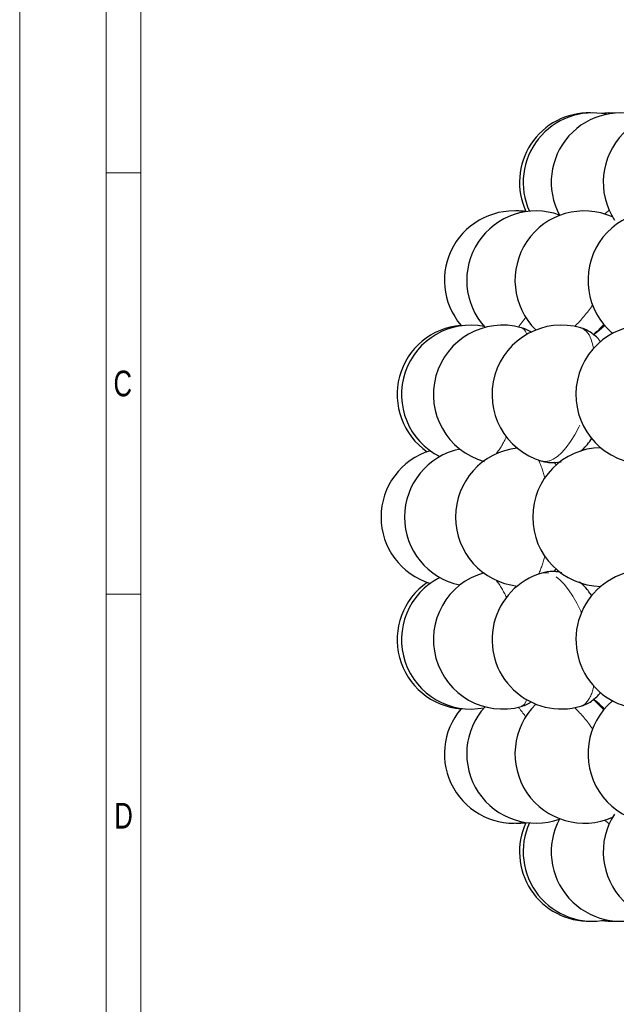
# Model space of a CAD drawing. Header units: millimetres. Extents: x 0 to 841, y 0 to 1481.
# Tile 11 of 29: x 0 to 86, y 1223 to 1365. Entities that reach past the tile are written whole.
import ezdxf

# ---------------------------------------------------------------- set-up
doc = ezdxf.new("R2010")
doc.units = ezdxf.units.MM
doc.linetypes.add('SLD-Combinazione-di-due-tratteggi', pattern=[12.7, 6.35, -1.27, 1.27, -1.27, 1.27, -1.27])
doc.linetypes.add('SLD-Solido', pattern=[0])
doc.styles.add('SLDTEXTSTYLE2', font='ARIALN.TTF', dxfattribs={"width": 0.87})

msp = doc.modelspace()

# ---------------------------------------------------------------- linework, layer by layer
at = {"color": 7, "linetype": 'SLD-Solido', "lineweight": 18}
for p, q in [((0, 1481.42), (0, 0)), ((12.5, 12.5), (12.5, 1468.92)), ((17.5, 17.5), (17.5, 1463.92)), ((17.5, 1342.45), (12.5, 1342.45)), ((12.5, 1281.71), (17.5, 1281.71)), ((12.5, 1281.71), (17.5, 1281.71))]:
    msp.add_line(p, q, dxfattribs=at)
at = {"color": 7, "linetype": 'SLD-Solido', "lineweight": 25}
for p, q in [((82.36, 1303.91), (82.52, 1304.14)), ((82.36, 1303.91), (82.5, 1304.11)), ((77.12, 1284.97), (77.41, 1285.35)), ((82.52, 1281.54), (82.36, 1281.76))]:
    msp.add_line(p, q, dxfattribs=at)
at = {"color": 8, "linetype": 'SLD-Combinazione-di-due-tratteggi', "lineweight": 18}
for p, q in [((81.42, 1302.5), (81.33, 1302.69)), ((66.72, 1300.72), (66.66, 1300.97)), ((82.52, 1281.53), (82.39, 1281.72))]:
    msp.add_line(p, q, dxfattribs=at)
at = {"color": 7, "linetype": 'SLD-Solido', "lineweight": 25, "flags": 128}
for points in [[(85.91, 1351.07), (84.88, 1351.09), (83.88, 1351.02)], [(82.72, 1319.11), (83.59, 1319.77), (84.38, 1320.46)], [(84.38, 1265.21), (83.59, 1265.9), (82.72, 1266.57)], [(83.88, 1234.66), (84.88, 1234.58), (85.91, 1234.61)]]:
    msp.add_lwpolyline(points, dxfattribs=at)
at = {"color": 8, "linetype": 'SLD-Combinazione-di-due-tratteggi', "lineweight": 18, "flags": 128}
for points in [[(84.36, 1336.53), (84.58, 1336.7), (85.03, 1337.06)], [(82.79, 1317.17), (82.7, 1317.61), (82.46, 1318.42), (82.14, 1319.09), (81.75, 1319.6), (81.3, 1319.95), (80.97, 1320.09)], [(76.94, 1301.17), (77.57, 1301.58), (78.21, 1302.15), (78.85, 1302.87), (79.48, 1303.73), (80.08, 1304.71), (80.65, 1305.79), (81.02, 1306.61)], [(66.66, 1284.7), (66.71, 1284.89), (66.72, 1284.95)], [(81.02, 1279.06), (80.93, 1279.28), (80.38, 1280.41), (79.8, 1281.44), (79.18, 1282.37), (78.55, 1283.16), (77.9, 1283.81), (77.27, 1284.31), (76.65, 1284.65), (76.05, 1284.81), (75.49, 1284.81), (75.31, 1284.76)], [(81.33, 1282.98), (81.42, 1283.16), (81.42, 1283.17)], [(72.81, 1265.87), (73.04, 1266.3), (73.12, 1266.52)], [(72.37, 1265.54), (72.52, 1265.61), (72.81, 1265.87)], [(80.97, 1265.58), (81.04, 1265.61), (81.53, 1265.87)], [(85.03, 1248.61), (84.73, 1248.85), (84.36, 1249.14)]]:
    msp.add_lwpolyline(points, dxfattribs=at)
at = {"color": 7, "linetype": 'SLD-Solido', "lineweight": 25}
for centre, start, end in [((82.1, 1341.1), 88.5023, 204.8618), ((82.63, 1341.1), 78.2929, 204.7097), ((86.68, 1341.1), 68.1123, 208.1847), ((94.18, 1341.1), 57.4916, 213.0487), ((71.27, 1326.96), 80.7188, 220.4821), ((74.49, 1326.96), 70.252, 222.7455), ((81.45, 1326.96), 66.0204, 225.7035), ((71.86, 1326.96), 83.252, 91.6892), ((91.98, 1326.96), 64.1163, 229.8117), ((64.45, 1310.5), 94.5491, 235.4834), ((65.08, 1310.5), 78.8202, 243.49), ((69.68, 1310.5), 74.4427, 254.4427), ((78.14, 1310.5), 73.5612, 253.5612), ((90.24, 1310.5), 72.138, 252.138), ((62.13, 1292.84), 106.93, 253.07), ((65.52, 1292.84), 101.6022, 258.3171), ((72.87, 1292.84), 96.2533, 263.7467), ((84, 1292.84), 91.0668, 268.9332), ((69.68, 1275.17), 105.5573, 285.5573), ((78.14, 1275.17), 106.4388, 286.4388), ((90.24, 1275.17), 107.862, 287.862), ((64.45, 1275.17), 124.5166, 265.4509), ((65.08, 1275.17), 116.51, 281.1798), ((91.98, 1258.71), 130.1883, 295.8837), ((71.27, 1258.71), 139.5179, 279.2812), ((74.49, 1258.71), 137.2545, 289.748), ((81.45, 1258.71), 134.2965, 293.9796), ((86.68, 1244.58), 151.8153, 291.8877), ((94.18, 1244.58), 146.9513, 302.5084), ((71.86, 1258.71), 268.3108, 276.748), ((82.1, 1244.58), 155.1382, 271.4977), ((82.63, 1244.58), 155.2903, 281.7071)]:
    msp.add_arc(centre, 10, start, end, dxfattribs=at)
at = {"color": 8, "linetype": 'SLD-Combinazione-di-due-tratteggi', "lineweight": 18}
for centre, radius, start, end in [((62.7, 1337.64), 24.53, 315.0728, 324.4088), ((50.59, 1338.15), 27.85, 319.9893, 323.5783), ((71.9, 1319), 1.23, 7.2665, 67.9339), ((74.97, 1328.68), 12.3, 309.072, 319.0155), ((58.15, 1309.99), 13.29, 322.7251, 335.1331), ((64.27, 1295.98), 11.73, 12.2432, 25.6674), ((75.82, 1302.99), 2.14, 256.2074, 301.5908), ((63.96, 1289.8), 12.06, 334.5167, 347.5727), ((57.4, 1275.23), 14.17, 25.2512, 36.8906), ((78.29, 1269.04), 4.53, 315.5866, 353.1692), ((74.94, 1256.96), 12.34, 41.0028, 50.9473), ((49.4, 1246.59), 29.36, 36.5142, 39.9182), ((63.24, 1248.49), 23.83, 35.4521, 45.0663)]:
    msp.add_arc(centre, radius, start, end, dxfattribs=at)
at = {"color": 7, "linetype": 'SLD-Solido', "lineweight": 25}
for points, knots in [([(73.84, 1319.44), (73.82, 1319.45), (73.59, 1319.64), (73.1, 1319.89), (72.6, 1320.05), (72.37, 1320.12)], [0, 0, 0, 0, 0.039059, 0.547518, 1, 1, 1, 1]), ([(83.85, 1318.05), (83.69, 1318.26), (83.35, 1318.69), (82.71, 1319.24), (81.94, 1319.72), (81.34, 1320), (80.99, 1320.08), (80.96, 1320.09)], [0, 0, 0, 0, 0.218426, 0.463311, 0.705353, 0.971037, 1, 1, 1, 1]), ([(80.89, 1302.3), (80.93, 1302.33), (81.23, 1302.56), (81.74, 1303.12), (82.24, 1303.71), (82.48, 1304.09), (82.51, 1304.14)], [0, 0, 0, 0, 0.0628982, 0.4727207, 0.9193577, 1, 1, 1, 1]), ([(75.31, 1300.92), (75.56, 1300.85), (76.11, 1300.71), (76.96, 1300.67), (77.67, 1300.72), (78.05, 1300.83), (78.16, 1300.86)], [0, 0, 0, 0, 0.269261, 0.578844, 0.881899, 1, 1, 1, 1]), ([(77.44, 1300.28), (77.42, 1300.32), (77.32, 1300.47), (77.2, 1300.61), (77.12, 1300.7)], [0, 0, 0, 0, 0.286565, 1, 1, 1, 1]), ([(78.19, 1284.8), (78.07, 1284.84), (77.68, 1284.95), (76.97, 1285), (76.12, 1284.97), (75.58, 1284.82), (75.32, 1284.76)], [0, 0, 0, 0, 0.12791, 0.43021, 0.729686, 1, 1, 1, 1]), ([(82.39, 1281.7), (82.21, 1281.94), (81.82, 1282.48), (81.27, 1283.07), (80.88, 1283.38), (80.77, 1283.46)], [0, 0, 0, 0, 0.368128, 0.826481, 1, 1, 1, 1]), ([(82.73, 1266.48), (82.96, 1266.67), (83.37, 1267.01), (83.69, 1267.43), (83.83, 1267.61)], [0, 0, 0, 0, 0.560549, 1, 1, 1, 1]), ([(72.36, 1265.56), (72.51, 1265.6), (72.94, 1265.71), (73.42, 1265.94), (73.71, 1266.16), (73.78, 1266.2)], [0, 0, 0, 0, 0.3010621, 0.8452449, 1, 1, 1, 1]), ([(80.96, 1265.59), (80.99, 1265.59), (81.32, 1265.66), (81.9, 1265.94), (82.45, 1266.26), (82.7, 1266.46), (82.73, 1266.48)], [0, 0, 0, 0, 0.047693, 0.508894, 0.952047, 1, 1, 1, 1])]:
    msp.add_open_spline(points, degree=3, knots=knots, dxfattribs=at)

# ---------------------------------------------------------------- texts
at = {"color": 7, "linetype": 'Continuous', "lineweight": 0, "char_height": 3.7, "attachment_point": 2, "style": 'SLDTEXTSTYLE2'}
for s, insert in [('C', (14.87, 1313.94)), ('D', (14.99, 1251.64))]:
    msp.add_mtext(s, dxfattribs=dict(at, insert=insert))

doc.saveas('drawing.dxf')
